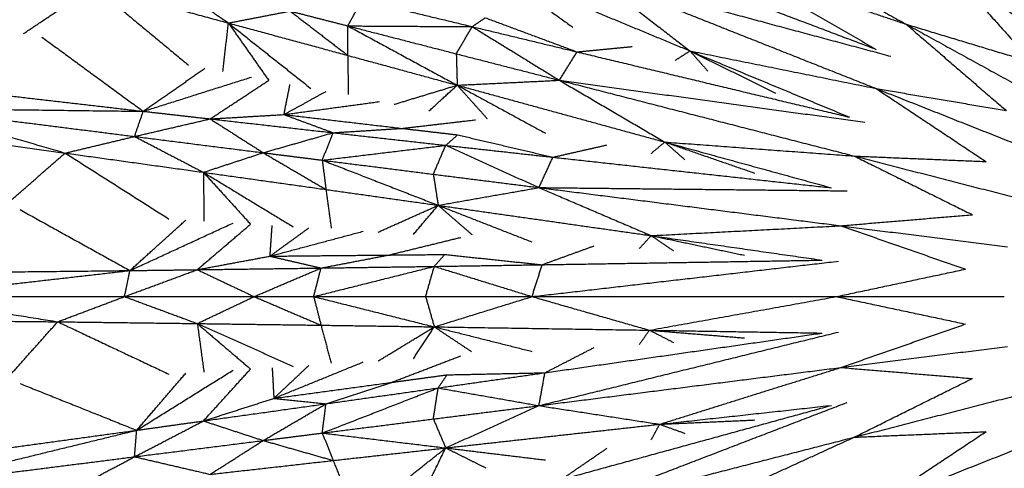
# Model space of a CAD drawing. Header units: millimetres. Extents: x 0 to 20, y 0 to 45.7.
# Tile 13 of 77: x 2 to 5.3, y 6 to 7.6. Entities that reach past the tile are written whole.
import ezdxf

# ---------------------------------------------------------------- set-up
doc = ezdxf.new("R2010")
doc.units = ezdxf.units.MM
doc.header["$MEASUREMENT"] = 0
doc.layers.add('Make2D$visible$lines', color=7, linetype='Continuous', true_color=0x000000)

msp = doc.modelspace()

# ---------------------------------------------------------------- linework, layer by layer
at = {"layer": 'Make2D$visible$lines'}
for points in [[(4.0577, 8.0533), (4.5105, 7.8044), (4.9634, 7.5554)], [(5.246, 7.9444), (5.4538, 7.7493), (5.6617, 7.5541)], [(3.9715, 7.8059), (4.4166, 7.638), (4.8617, 7.4702)], [(4.3523, 7.7613), (4.607, 7.6157), (4.8617, 7.4702)], [(4.3523, 7.7613), (4.6578, 7.6583), (4.9634, 7.5554)], [(5.0924, 7.7588), (5.2426, 7.5921), (5.3928, 7.4253)], [(5.0924, 7.7588), (5.3231, 7.5912), (5.5538, 7.4236)], [(3.5534, 7.7447), (3.8911, 7.6049), (4.2287, 7.4651)], [(3.5534, 7.7447), (3.692, 7.6451), (3.8306, 7.5455)], [(2.4445, 7.7096), (2.5529, 7.6346), (2.6614, 7.5596)], [(3.8999, 7.7179), (4.4057, 7.5823), (4.9115, 7.4467)], [(3.8999, 7.7179), (4.3803, 7.5277), (4.8608, 7.3374)], [(3.8999, 7.7179), (4.0643, 7.5915), (4.2287, 7.4651)], [(1.9656, 7.5238), (2.0847, 7.6035), (2.2037, 7.6833)], [(2.2037, 7.6833), (2.4325, 7.6215), (2.6614, 7.5596)], [(2.2037, 7.6833), (2.3645, 7.5501), (2.5253, 7.417)], [(3.067, 7.5498), (3.0911, 7.5937), (3.1152, 7.6376)], [(3.1152, 7.6376), (3.3022, 7.5924), (3.4892, 7.5473)], [(2.6614, 7.5596), (2.7662, 7.5799), (2.8709, 7.6001)], [(2.8709, 7.6001), (2.9689, 7.5249), (3.0669, 7.4497)], [(2.8709, 7.6001), (2.969, 7.575), (3.067, 7.5498)], [(2.6423, 7.3947), (2.6518, 7.4772), (2.6614, 7.5596)], [(2.6614, 7.5596), (2.8642, 7.5047), (3.0669, 7.4497)], [(2.6614, 7.5596), (2.8012, 7.4487), (2.941, 7.3377)], [(2.6614, 7.5596), (2.7297, 7.4623), (2.798, 7.365)], [(3.4892, 7.5473), (3.5115, 7.5624), (3.5338, 7.5775)], [(3.5338, 7.5775), (3.6896, 7.5196), (3.8454, 7.4616)], [(3.0669, 7.4497), (3.067, 7.4997), (3.067, 7.5498)], [(3.067, 7.5498), (3.2781, 7.5485), (3.4892, 7.5473)], [(3.067, 7.5498), (3.2511, 7.5025), (3.4352, 7.4552)], [(3.067, 7.5498), (3.2526, 7.4492), (3.4382, 7.3486)], [(3.4352, 7.4552), (3.4622, 7.5013), (3.4892, 7.5473)], [(3.4892, 7.5473), (3.6373, 7.4563), (3.7853, 7.3654)], [(3.4892, 7.5473), (3.6673, 7.5045), (3.8454, 7.4616)], [(4.9634, 7.5554), (5.1782, 7.4905), (5.393, 7.4257)], [(4.9634, 7.5554), (5.1332, 7.4088), (5.3031, 7.2622)], [(4.9634, 7.5554), (5.2132, 7.4181), (5.4631, 7.2807)], [(2.0276, 7.512), (2.1998, 7.386), (2.372, 7.2601)], [(3.7853, 7.3654), (3.8153, 7.4135), (3.8454, 7.4616)], [(3.8454, 7.4616), (3.939, 7.4708), (4.0326, 7.4799)], [(3.8454, 7.4616), (4.308, 7.3509), (4.7706, 7.2401)], [(4.1783, 7.4326), (4.2035, 7.4488), (4.2287, 7.4651)], [(4.2287, 7.4651), (4.4997, 7.3526), (4.7706, 7.2401)], [(4.2287, 7.4651), (4.5448, 7.4013), (4.8608, 7.3374)], [(4.2287, 7.4651), (4.374, 7.3934), (4.5193, 7.3218)], [(4.2287, 7.4651), (4.2589, 7.4308), (4.2891, 7.3965)], [(3.0669, 7.4497), (3.2526, 7.3991), (3.4382, 7.3486)], [(3.0669, 7.4497), (3.0674, 7.3832), (3.068, 7.3167)], [(3.4352, 7.4552), (3.4367, 7.4019), (3.4382, 7.3486)], [(3.4352, 7.4552), (3.6103, 7.4103), (3.7853, 7.3654)], [(2.372, 7.2601), (2.4768, 7.3332), (2.5817, 7.4063)], [(2.372, 7.2601), (2.5558, 7.3181), (2.7397, 7.3761)], [(2.5993, 7.2343), (2.6987, 7.2997), (2.798, 7.365)], [(3.4382, 7.3486), (3.6118, 7.357), (3.7853, 7.3654)], [(3.7853, 7.3654), (4.3041, 7.2942), (4.823, 7.2231)], [(3.7853, 7.3654), (4.2858, 7.2368), (4.7864, 7.1083)], [(3.7853, 7.3654), (3.9643, 7.2606), (4.1433, 7.1558)], [(1.615, 7.3475), (1.9935, 7.3038), (2.372, 7.2601)], [(2.8499, 7.249), (2.8602, 7.3001), (2.8704, 7.3512)], [(2.8499, 7.249), (2.9215, 7.2884), (2.9931, 7.3278)], [(3.2243, 7.2837), (3.3312, 7.3161), (3.4381, 7.3485)], [(3.3424, 7.2612), (3.3902, 7.3048), (3.438, 7.3484)], [(3.4382, 7.3486), (3.7908, 7.2522), (4.1433, 7.1558)], [(3.4383, 7.3485), (3.489, 7.2919), (3.5398, 7.2354)], [(3.4383, 7.3485), (3.5882, 7.2671), (3.7382, 7.1857)], [(4.8608, 7.3374), (5.082, 7.3), (5.3033, 7.2626)], [(4.8608, 7.3374), (5.0477, 7.2133), (5.2346, 7.0891)], [(4.8608, 7.3374), (5.1259, 7.2325), (5.391, 7.1275)], [(2.8499, 7.249), (3.0124, 7.271), (3.1749, 7.2931)], [(1.5903, 7.2698), (1.9811, 7.2649), (2.372, 7.2601)], [(1.5903, 7.2698), (1.8486, 7.1941), (2.1069, 7.1184)], [(1.5903, 7.2698), (1.9664, 7.2222), (2.3425, 7.1747)], [(2.3425, 7.1747), (2.3572, 7.2174), (2.372, 7.2601)], [(2.372, 7.2601), (2.4856, 7.2472), (2.5993, 7.2343)], [(2.3425, 7.1747), (2.4709, 7.2045), (2.5993, 7.2343)], [(2.5993, 7.2343), (2.7246, 7.2416), (2.8499, 7.249)], [(2.5993, 7.2343), (2.8081, 7.2108), (3.0169, 7.1873)], [(2.5993, 7.2343), (2.6893, 7.1769), (2.7793, 7.1195)], [(2.8499, 7.249), (2.9334, 7.2181), (3.0169, 7.1873)], [(2.8499, 7.249), (3.0503, 7.2256), (3.2507, 7.2022)], [(3.2507, 7.2022), (3.3757, 7.2166), (3.5007, 7.231)], [(3.0169, 7.1873), (3.1338, 7.1948), (3.2507, 7.2022)], [(3.2507, 7.2022), (3.3452, 7.1912), (3.4397, 7.1801)], [(1.5949, 7.1883), (1.8509, 7.1534), (2.1069, 7.1184)], [(2.1069, 7.1184), (2.2247, 7.1466), (2.3425, 7.1747)], [(2.3425, 7.1747), (2.4594, 7.1139), (2.5764, 7.0531)], [(2.3425, 7.1747), (2.5609, 7.1471), (2.7793, 7.1195)], [(2.7793, 7.1195), (2.8981, 7.1534), (3.0169, 7.1873)], [(2.9801, 7.0942), (2.9985, 7.1407), (3.0169, 7.1873)], [(3.0169, 7.1873), (3.2081, 7.166), (3.3993, 7.1446)], [(3.3993, 7.1446), (3.4195, 7.1624), (3.4397, 7.1801)], [(3.4397, 7.1801), (3.6015, 7.1422), (3.7634, 7.1043)], [(2.9801, 7.0942), (3.1897, 7.1194), (3.3993, 7.1446)], [(3.3573, 7.0465), (3.3783, 7.0956), (3.3993, 7.1446)], [(3.3993, 7.1446), (3.5576, 7.0729), (3.7159, 7.0012)], [(3.3993, 7.1446), (3.5813, 7.1245), (3.7634, 7.1043)], [(3.7634, 7.1043), (3.8551, 7.1251), (3.9468, 7.1459)], [(4.0973, 7.1172), (4.1203, 7.1365), (4.1433, 7.1558)], [(4.1433, 7.1558), (4.4261, 7.0781), (4.709, 7.0005)], [(4.1433, 7.1558), (4.4648, 7.132), (4.7864, 7.1083)], [(4.1433, 7.1558), (4.2964, 7.1029), (4.4495, 7.05)], [(4.1433, 7.1558), (4.1775, 7.1255), (4.2118, 7.0953)], [(1.8906, 6.9303), (1.9988, 7.0244), (2.1069, 7.1184)], [(2.1069, 7.1184), (2.3416, 7.0858), (2.5764, 7.0531)], [(2.1069, 7.1184), (2.2831, 7.0065), (2.4593, 6.8946)], [(2.5764, 7.0531), (2.6778, 7.0863), (2.7793, 7.1195)], [(2.7793, 7.1195), (2.8859, 7.0572), (2.9926, 6.9948)], [(2.7793, 7.1195), (2.8797, 7.1069), (2.9801, 7.0942)], [(2.9801, 7.0942), (3.1687, 7.0704), (3.3573, 7.0465)], [(2.9801, 7.0942), (3.1768, 7.0176), (3.3736, 6.9411)], [(2.9801, 7.0942), (2.9863, 7.0445), (2.9926, 6.9948)], [(3.7159, 7.0012), (3.7396, 7.0528), (3.7634, 7.1043)], [(3.7634, 7.1043), (4.2362, 7.0524), (4.709, 7.0005)], [(4.7864, 7.1083), (5.0106, 7.0989), (5.2347, 7.0895)], [(4.7864, 7.1083), (4.9874, 7.0086), (5.1884, 6.9088)], [(4.7864, 7.1083), (5.0625, 7.0374), (5.3387, 6.9665)], [(2.5764, 7.0531), (2.7845, 7.024), (2.9926, 6.9948)], [(2.5764, 7.0531), (2.729, 6.9606), (2.8816, 6.868)], [(2.5764, 7.0531), (2.6564, 6.9651), (2.7364, 6.8771)], [(2.5764, 7.0531), (2.5773, 6.9701), (2.5782, 6.8871)], [(3.3573, 7.0465), (3.3654, 6.9938), (3.3736, 6.9411)], [(3.3573, 7.0465), (3.5366, 7.0239), (3.7159, 7.0012)], [(2.9926, 6.9948), (3.1831, 6.968), (3.3736, 6.9411)], [(2.9926, 6.9948), (3.0014, 6.9289), (3.0103, 6.863)], [(3.3736, 6.9411), (3.5447, 6.9712), (3.7159, 7.0012)], [(3.7159, 7.0012), (4.2395, 6.9957), (4.7631, 6.9901)], [(3.7159, 7.0012), (4.2285, 6.9365), (4.7412, 6.8717)], [(3.7159, 7.0012), (3.9066, 6.9197), (4.0973, 6.8382)], [(1.9537, 6.9264), (2.1402, 6.823), (2.3268, 6.7197)], [(3.1695, 6.8499), (3.2715, 6.8955), (3.3735, 6.941)], [(3.2894, 6.8423), (3.3314, 6.8916), (3.3734, 6.9409)], [(3.3736, 6.9411), (3.7354, 6.8896), (4.0973, 6.8382)], [(3.3737, 6.941), (3.4311, 6.8913), (3.4886, 6.8416)], [(3.3737, 6.941), (3.5326, 6.879), (3.6916, 6.817)], [(2.3268, 6.7197), (2.4217, 6.8053), (2.5166, 6.891)], [(4.7412, 6.8717), (4.9648, 6.8905), (5.1884, 6.9092)], [(2.3268, 6.7197), (2.502, 6.8003), (2.6771, 6.8809)], [(2.5556, 6.7226), (2.646, 6.7999), (2.7364, 6.8771)], [(2.8025, 6.7685), (2.8062, 6.8205), (2.8099, 6.8725)], [(2.8025, 6.7685), (2.8685, 6.8166), (2.9346, 6.8647)], [(4.0973, 6.8382), (4.4192, 6.8549), (4.7412, 6.8717)], [(4.7412, 6.8717), (4.9531, 6.7979), (5.165, 6.7241)], [(4.7412, 6.8717), (5.0241, 6.836), (5.307, 6.8002)], [(2.8025, 6.7685), (2.9609, 6.8108), (3.1193, 6.8531)], [(3.2059, 6.7724), (3.3281, 6.8023), (3.4504, 6.8322)], [(4.0565, 6.7941), (4.0769, 6.8161), (4.0973, 6.8382)], [(4.0973, 6.8382), (4.3876, 6.7966), (4.678, 6.755)], [(4.0973, 6.8382), (4.2558, 6.8049), (4.4143, 6.7716)], [(4.0973, 6.8382), (4.135, 6.8125), (4.1728, 6.7868)], [(3.7268, 6.7395), (3.8152, 6.7716), (3.9036, 6.8037)], [(2.5556, 6.7226), (2.679, 6.7456), (2.8025, 6.7685)], [(2.8025, 6.7685), (3.0042, 6.7705), (3.2059, 6.7724)], [(2.8025, 6.7685), (2.8891, 6.7484), (2.9758, 6.7283)], [(2.9758, 6.7283), (3.0908, 6.7503), (3.2059, 6.7724)], [(3.2059, 6.7724), (3.301, 6.7733), (3.3962, 6.7742)], [(3.3605, 6.7338), (3.3784, 6.754), (3.3962, 6.7742)], [(3.3962, 6.7742), (3.5615, 6.7568), (3.7268, 6.7395)], [(3.7268, 6.7395), (4.2024, 6.7472), (4.678, 6.755)], [(2.3083, 6.6313), (2.4319, 6.6769), (2.5556, 6.7226)], [(2.3268, 6.7197), (2.4412, 6.7211), (2.5556, 6.7226)], [(2.5556, 6.7226), (2.7657, 6.7254), (2.9758, 6.7283)], [(2.5556, 6.7226), (2.6521, 6.6769), (2.7485, 6.6313)], [(2.7485, 6.6313), (2.8622, 6.6798), (2.9758, 6.7283)], [(2.9509, 6.6313), (3.1557, 6.6826), (3.3605, 6.7338)], [(2.9509, 6.6313), (2.9634, 6.6798), (2.9758, 6.7283)], [(2.9758, 6.7283), (3.1682, 6.7311), (3.3605, 6.7338)], [(3.3311, 6.6313), (3.3458, 6.6826), (3.3605, 6.7338)], [(3.3605, 6.7338), (3.5437, 6.7367), (3.7268, 6.7395)], [(3.3605, 6.7338), (3.5266, 6.6826), (3.6926, 6.6313)], [(3.6926, 6.6313), (4.2128, 6.6914), (4.733, 6.7515)], [(3.6926, 6.6313), (3.7097, 6.6854), (3.7268, 6.7395)], [(4.7261, 6.6313), (4.9456, 6.6779), (5.1651, 6.7246)], [(1.5501, 6.6313), (1.9385, 6.6755), (2.3268, 6.7197)], [(1.5649, 6.7115), (1.9459, 6.7156), (2.3268, 6.7197)], [(2.3083, 6.6313), (2.3176, 6.6755), (2.3268, 6.7197)], [(1.5501, 6.6313), (1.8158, 6.5886), (2.0816, 6.5459)], [(1.5501, 6.6313), (1.9292, 6.6313), (2.3083, 6.6313)], [(2.0816, 6.5459), (2.1949, 6.5886), (2.3083, 6.6313)], [(2.3083, 6.6313), (2.4319, 6.5856), (2.5556, 6.5399)], [(2.3083, 6.6313), (2.5284, 6.6313), (2.7485, 6.6313)], [(2.5556, 6.5399), (2.6521, 6.5856), (2.7485, 6.6313)], [(2.7485, 6.6313), (2.8622, 6.5828), (2.9758, 6.5343)], [(2.7485, 6.6313), (2.8497, 6.6313), (2.9509, 6.6313)], [(2.9509, 6.6313), (3.141, 6.6313), (3.3311, 6.6313)], [(2.9509, 6.6313), (3.1557, 6.58), (3.3605, 6.5287)], [(2.9509, 6.6313), (2.9634, 6.5828), (2.9758, 6.5343)], [(3.3311, 6.6313), (3.3458, 6.58), (3.3605, 6.5287)], [(3.3311, 6.6313), (3.5119, 6.6313), (3.6926, 6.6313)], [(3.3605, 6.5287), (3.5266, 6.58), (3.6926, 6.6313)], [(3.6926, 6.6313), (4.2093, 6.6313), (4.7261, 6.6313)], [(3.6926, 6.6313), (3.892, 6.5743), (4.0914, 6.5173)], [(4.0914, 6.5173), (4.4088, 6.5743), (4.7261, 6.6313)], [(4.7261, 6.6313), (4.9456, 6.5846), (5.1651, 6.538)], [(4.7261, 6.6313), (5.0112, 6.6313), (5.2963, 6.6313)], [(1.5649, 6.5511), (1.8233, 6.5485), (2.0816, 6.5459)], [(1.8907, 6.3322), (1.9861, 6.439), (2.0816, 6.5459)], [(2.0816, 6.5459), (2.3186, 6.5429), (2.5556, 6.5399)], [(2.0816, 6.5459), (2.2705, 6.4569), (2.4593, 6.368)], [(2.5556, 6.5399), (2.7657, 6.5371), (2.9758, 6.5343)], [(2.5556, 6.5399), (2.7186, 6.4672), (2.8816, 6.3945)], [(2.5556, 6.5399), (2.646, 6.4627), (2.7364, 6.3854)], [(2.5556, 6.5399), (2.5669, 6.4577), (2.5782, 6.3754)], [(2.9758, 6.5343), (3.1682, 6.5315), (3.3605, 6.5287)], [(2.9758, 6.5343), (2.9928, 6.47), (3.0099, 6.4057)], [(3.1695, 6.4126), (3.265, 6.4706), (3.3604, 6.5286)], [(3.2894, 6.4202), (3.3249, 6.4744), (3.3604, 6.5285)], [(3.3606, 6.5287), (3.726, 6.523), (4.0914, 6.5173)], [(3.3606, 6.5287), (3.5261, 6.4871), (3.6916, 6.4455)], [(3.3607, 6.5286), (3.4239, 6.4865), (3.4871, 6.4444)], [(4.7412, 6.3908), (4.9531, 6.4646), (5.165, 6.5384)], [(3.7159, 6.2613), (4.2244, 6.3862), (4.733, 6.511)], [(3.7362, 6.3729), (4.2071, 6.4403), (4.678, 6.5076)], [(4.0565, 6.4685), (4.0739, 6.4929), (4.0914, 6.5173)], [(4.0914, 6.5173), (4.3847, 6.5124), (4.678, 6.5076)], [(4.0914, 6.5173), (4.2529, 6.5041), (4.4143, 6.491)], [(4.0914, 6.5173), (4.1321, 6.4965), (4.1728, 6.4758)], [(3.7362, 6.3729), (3.8199, 6.4159), (3.9036, 6.4588)], [(4.7412, 6.3908), (5.0241, 6.4266), (5.307, 6.4623)], [(3.2153, 6.3403), (3.3328, 6.3853), (3.4504, 6.4303)], [(2.8099, 6.39), (2.8127, 6.338), (2.8155, 6.2859)], [(2.8155, 6.2859), (2.9674, 6.3477), (3.1193, 6.4095)], [(2.8155, 6.2859), (2.8751, 6.3419), (2.9346, 6.3979)], [(3.7159, 6.2613), (4.2285, 6.3261), (4.7412, 6.3908)], [(4.1258, 6.1982), (4.4335, 6.2945), (4.7412, 6.3908)], [(4.7412, 6.3908), (4.9648, 6.3721), (5.1884, 6.3533)], [(2.3498, 6.1778), (2.5135, 6.2798), (2.6771, 6.3817)], [(2.3498, 6.1778), (2.4332, 6.2747), (2.5166, 6.3716)], [(2.5764, 6.2094), (2.6564, 6.2974), (2.7364, 6.3854)], [(3.2153, 6.3403), (3.3096, 6.3531), (3.4039, 6.3659)], [(3.3736, 6.3215), (3.5549, 6.3472), (3.7362, 6.3729)], [(3.3736, 6.3215), (3.3887, 6.3437), (3.4039, 6.3659)], [(3.4039, 6.3659), (3.5701, 6.3694), (3.7362, 6.3729)], [(3.7159, 6.2613), (3.7261, 6.3171), (3.7362, 6.3729)], [(4.7864, 6.1542), (4.9874, 6.254), (5.1884, 6.3537)], [(1.9537, 6.3362), (2.1517, 6.257), (2.3498, 6.1778)], [(2.8155, 6.2859), (3.0154, 6.3131), (3.2153, 6.3403)], [(2.9801, 6.1684), (3.1768, 6.2449), (3.3736, 6.3215)], [(2.9926, 6.2677), (3.1039, 6.304), (3.2153, 6.3403)], [(2.9926, 6.2677), (3.1831, 6.2946), (3.3736, 6.3215)], [(3.3573, 6.216), (3.3654, 6.2687), (3.3736, 6.3215)], [(3.3736, 6.3215), (3.5447, 6.2914), (3.7159, 6.2613)], [(4.7864, 6.1542), (5.0625, 6.2251), (5.3387, 6.296)], [(2.5764, 6.2094), (2.696, 6.2477), (2.8155, 6.2859)], [(2.5764, 6.2094), (2.7845, 6.2386), (2.9926, 6.2677)], [(2.7793, 6.143), (2.8859, 6.2053), (2.9926, 6.2677)], [(2.8155, 6.2859), (2.9041, 6.2768), (2.9926, 6.2677)], [(2.9801, 6.1684), (2.9863, 6.218), (2.9926, 6.2677)], [(3.3573, 6.216), (3.5366, 6.2387), (3.7159, 6.2613)], [(3.3993, 6.1179), (3.5576, 6.1896), (3.7159, 6.2613)], [(3.7159, 6.2613), (3.9209, 6.2298), (4.1258, 6.1982)], [(3.7853, 5.8972), (4.2742, 6.0848), (4.7631, 6.2724)], [(3.7915, 6.0105), (4.2503, 6.1363), (4.709, 6.2621)], [(4.1258, 6.1982), (4.4174, 6.2301), (4.709, 6.2621)], [(2.3425, 6.0878), (2.4594, 6.1486), (2.5764, 6.2094)], [(2.3498, 6.1778), (2.4631, 6.1936), (2.5764, 6.2094)], [(2.5764, 6.2094), (2.6778, 6.1762), (2.7793, 6.143)], [(2.9801, 6.1684), (3.1687, 6.1922), (3.3573, 6.216)], [(3.3573, 6.216), (3.3783, 6.167), (3.3993, 6.1179)], [(3.3993, 6.1179), (3.7626, 6.1581), (4.1258, 6.1982)], [(4.0973, 6.1454), (4.1116, 6.1718), (4.1258, 6.1982)], [(4.1258, 6.1982), (4.2876, 6.2054), (4.4495, 6.2126)], [(4.1258, 6.1982), (4.1688, 6.1827), (4.2118, 6.1672)], [(1.5903, 5.9928), (1.97, 6.0853), (2.3498, 6.1778)], [(1.5949, 6.0742), (1.9724, 6.126), (2.3498, 6.1778)], [(2.3425, 6.0878), (2.3461, 6.1328), (2.3498, 6.1778)], [(2.7793, 6.143), (2.8797, 6.1557), (2.9801, 6.1684)], [(2.9801, 6.1684), (3.1897, 6.1431), (3.3993, 6.1179)], [(2.9801, 6.1684), (2.9985, 6.1218), (3.0169, 6.0752)], [(3.7853, 5.8972), (4.2858, 6.0257), (4.7864, 6.1542)], [(4.2, 5.886), (4.4932, 6.0201), (4.7864, 6.1542)], [(4.7864, 6.1542), (5.0106, 6.1636), (5.2347, 6.173)], [(4.8608, 5.9251), (5.0477, 6.0493), (5.2346, 6.1734)], [(2.3425, 6.0878), (2.5609, 6.1154), (2.7793, 6.143)], [(2.5993, 6.0282), (2.6893, 6.0856), (2.7793, 6.143)], [(2.7793, 6.143), (2.8981, 6.1091), (3.0169, 6.0752)], [(4.8608, 5.9251), (5.1259, 6.0301), (5.391, 6.135)], [(1.5903, 5.9928), (1.9664, 6.0403), (2.3425, 6.0878)], [(2.1283, 5.9747), (2.2354, 6.0312), (2.3425, 6.0878)], [(2.3425, 6.0878), (2.4709, 6.058), (2.5993, 6.0282)], [(3.0169, 6.0752), (3.2081, 6.0966), (3.3993, 6.1179)], [(3.2243, 5.9788), (3.3117, 6.0484), (3.3992, 6.1179)], [(3.3424, 6.0014), (3.3708, 6.0596), (3.3992, 6.1178)], [(3.3994, 6.1179), (3.5688, 6.0974), (3.7382, 6.0769)], [(3.3994, 6.1178), (3.4674, 6.084), (3.5354, 6.0501)], [(3.7915, 6.0105), (3.8692, 6.0636), (3.9468, 6.1167)], [(2.5993, 6.0282), (2.8081, 6.0517), (3.0169, 6.0752)], [(3.0169, 6.0752), (3.0418, 6.0136), (3.0668, 5.952)]]:
    msp.add_open_spline(points, degree=2, dxfattribs=at)

doc.saveas('drawing.dxf')
